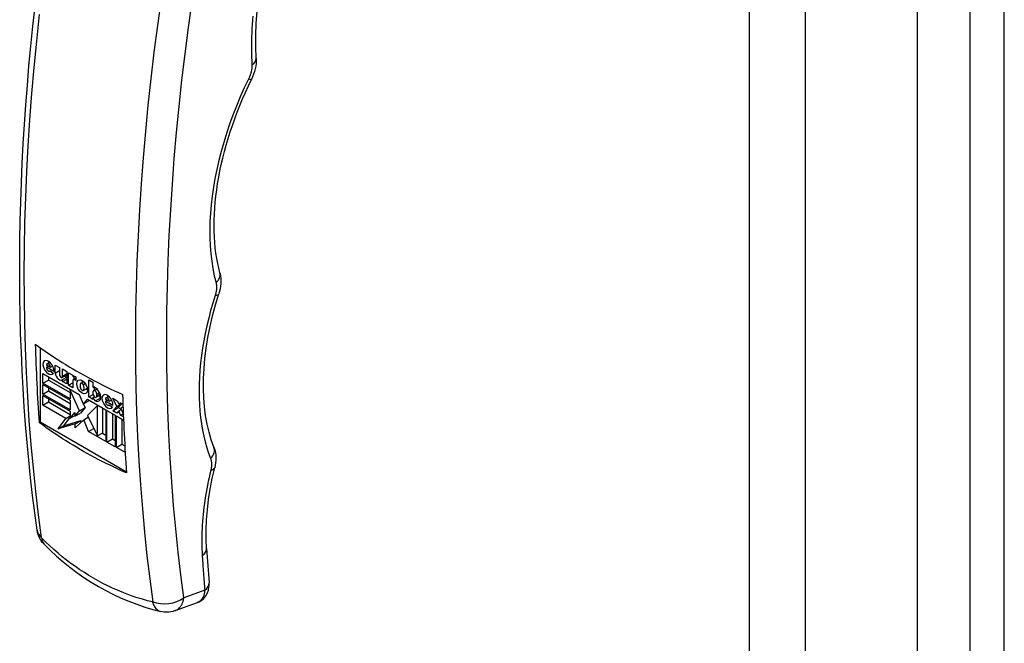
# Model space of a CAD drawing. Header units: inches. Extents: x 185.6 to 211.7, y 53.4 to 117.2.
# Tile 3 of 6: x 199.3 to 203.3, y 74.4 to 76.9. Entities that reach past the tile are written whole.
import ezdxf

# ---------------------------------------------------------------- set-up
doc = ezdxf.new("R2010")
doc.units = ezdxf.units.IN
doc.header["$MEASUREMENT"] = 0
doc.layers.add('Visible Edges(ANSI)', color=7, linetype='Continuous', lineweight=25)
doc.layers.add('Visible Tangent Edges(ANSI)', color=7, linetype='Continuous', lineweight=25)

msp = doc.modelspace()

# ---------------------------------------------------------------- linework, layer by layer
at = {"layer": 'Visible Edges(ANSI)'}
for p, q in [((202.9707, 102.29), (202.9707, 53.724)), ((199.4229, 75.5782), (199.4229, 75.2773)), ((199.4484, 75.508), (199.4643, 75.4988)), ((199.4486, 75.4987), (199.4566, 75.5033)), ((199.4783, 75.4816), (199.4486, 75.4987)), ((199.4508, 75.5131), (199.462, 75.5196)), ((199.4621, 75.4829), (199.4643, 75.4842)), ((199.4637, 75.4847), (199.4762, 75.4752)), ((199.4643, 75.4988), (199.4736, 75.5042)), ((199.4835, 75.5076), (199.5017, 75.4971)), ((199.4835, 75.4743), (199.4835, 75.5076)), ((199.4835, 75.4743), (199.5017, 75.4848)), ((199.5017, 75.4971), (199.5017, 75.4684)), ((199.5139, 75.4916), (199.5308, 75.4818)), ((199.5139, 75.4629), (199.5139, 75.4916)), ((199.4342, 75.473), (199.5814, 75.388)), ((199.4342, 75.434), (199.4342, 75.473)), ((199.4342, 75.434), (199.4565, 75.4469)), ((199.4565, 75.4601), (199.4565, 75.4469)), ((199.4565, 75.4469), (199.5447, 75.396)), ((199.5123, 75.4573), (199.5308, 75.468)), ((199.5139, 75.4629), (199.5308, 75.4727)), ((199.5139, 75.4484), (199.5308, 75.4581)), ((199.5139, 75.4408), (199.5308, 75.4505)), ((199.5139, 75.4408), (199.5139, 75.4484)), ((199.5308, 75.4818), (199.5308, 75.431)), ((199.5371, 75.4258), (199.5371, 75.4766)), ((199.5371, 75.4766), (199.5546, 75.4665)), ((199.5546, 75.4665), (199.5546, 75.4596)), ((199.5546, 75.4596), (199.5566, 75.4608)), ((199.5546, 75.4451), (199.5546, 75.4157)), ((199.5565, 75.4492), (199.5672, 75.4554)), ((199.5594, 75.4614), (199.5594, 75.4509)), ((199.5672, 75.4451), (199.5609, 75.4487)), ((199.5672, 75.4593), (199.5672, 75.4451)), ((199.6198, 75.448), (199.6367, 75.4382)), ((199.6198, 75.3785), (199.6198, 75.448)), ((199.5447, 75.3702), (199.4342, 75.434)), ((199.4342, 75.4287), (199.5447, 75.3649)), ((199.4342, 75.3897), (199.4342, 75.4287)), ((199.4565, 75.4158), (199.4565, 75.4026)), ((199.5308, 75.431), (199.5139, 75.4408)), ((199.5371, 75.4258), (199.5546, 75.4359)), ((199.5546, 75.4157), (199.5371, 75.4258)), ((199.5447, 75.4065), (199.547, 75.4079)), ((199.5447, 75.4065), (199.5447, 75.3702)), ((199.5825, 75.3225), (199.5447, 75.4065)), ((199.5878, 75.4343), (199.5985, 75.4405)), ((199.5976, 75.4043), (199.6139, 75.4137)), ((199.5979, 75.428), (199.6056, 75.4324)), ((199.6367, 75.4382), (199.6367, 75.4172)), ((199.6367, 75.4172), (199.6372, 75.4175)), ((199.639, 75.4037), (199.6525, 75.4114)), ((199.6421, 75.418), (199.6421, 75.4054)), ((199.4342, 75.3897), (199.4565, 75.4026)), ((199.5447, 75.3259), (199.4342, 75.3897)), ((199.4342, 75.3844), (199.5447, 75.3206)), ((199.4342, 75.3454), (199.4342, 75.3844)), ((199.4565, 75.4026), (199.5447, 75.3516)), ((199.4565, 75.3715), (199.4565, 75.3583)), ((199.5447, 75.3649), (199.5447, 75.3259)), ((199.5809, 75.3883), (199.5862, 75.3765)), ((199.5814, 75.388), (199.597, 75.3508)), ((199.597, 75.3508), (199.6139, 75.3693)), ((199.6139, 75.3693), (199.6883, 75.3263)), ((199.6208, 75.3653), (199.6193, 75.3636)), ((199.6198, 75.3785), (199.6371, 75.3884)), ((199.6367, 75.3687), (199.6198, 75.3785)), ((199.6367, 75.3985), (199.6367, 75.3916)), ((199.6367, 75.3756), (199.6428, 75.3791)), ((199.6367, 75.3756), (199.6367, 75.3687)), ((199.6502, 75.3773), (199.6668, 75.3869)), ((199.6526, 75.3825), (199.6526, 75.3893)), ((199.6873, 75.3701), (199.7032, 75.3609)), ((199.6875, 75.3608), (199.6954, 75.3654)), ((199.6896, 75.3752), (199.7008, 75.3817)), ((199.7032, 75.3609), (199.7125, 75.3663)), ((199.7174, 75.3729), (199.7343, 75.3632)), ((199.7333, 75.3404), (199.7174, 75.3729)), ((199.4342, 75.3454), (199.4565, 75.3583)), ((199.5272, 75.2917), (199.4342, 75.3454)), ((199.4565, 75.3583), (199.5447, 75.3073)), ((199.5825, 75.3225), (199.6047, 75.3353)), ((199.6047, 75.3353), (199.5862, 75.3128)), ((199.597, 75.3508), (199.6193, 75.3636)), ((199.5976, 75.3511), (199.6047, 75.3353)), ((199.6546, 75.3435), (199.6149, 75.3038)), ((199.6546, 75.3435), (199.6565, 75.3446)), ((199.6546, 75.2205), (199.6546, 75.3435)), ((199.6768, 75.2333), (199.6768, 75.3329)), ((199.7172, 75.3436), (199.6875, 75.3608)), ((199.6883, 75.3263), (199.6883, 75.1987)), ((199.7009, 75.345), (199.7031, 75.3463)), ((199.7025, 75.3467), (199.7151, 75.3373)), ((199.7167, 75.3225), (199.7333, 75.3404)), ((199.7167, 75.3225), (199.739, 75.3353)), ((199.7333, 75.3404), (199.7535, 75.3521)), ((199.7343, 75.3632), (199.7409, 75.3502)), ((199.7541, 75.3517), (199.739, 75.3353)), ((199.739, 75.3353), (199.7502, 75.3289)), ((199.7409, 75.3502), (199.7482, 75.3552)), ((199.7409, 75.3502), (199.7488, 75.3548)), ((199.7416, 75.3219), (199.7509, 75.3273)), ((199.7482, 75.3552), (199.758, 75.3495)), ((199.7583, 75.3394), (199.7492, 75.3313)), ((199.7492, 75.3313), (199.7595, 75.3075)), ((199.4954, 75.249), (199.5272, 75.2917)), ((199.5447, 75.2982), (199.5177, 75.2618)), ((199.5272, 75.2917), (199.5447, 75.3019)), ((199.5447, 75.3206), (199.5447, 75.2923)), ((199.5447, 75.2923), (199.5639, 75.3156)), ((199.5447, 75.2923), (199.5639, 75.3034)), ((199.5639, 75.3), (199.5825, 75.3225)), ((199.5639, 75.3156), (199.5639, 75.3)), ((199.5639, 75.3), (199.5862, 75.3128)), ((199.599, 75.2864), (199.5649, 75.2541)), ((199.599, 75.2864), (199.6179, 75.2973)), ((199.6188, 75.2388), (199.599, 75.2864)), ((199.6149, 75.3038), (199.6546, 75.2205)), ((199.6929, 75.3236), (199.7267, 75.3042)), ((199.6929, 75.196), (199.6929, 75.3236)), ((199.7152, 75.3108), (199.7152, 75.2089)), ((199.7336, 75.3127), (199.7167, 75.3225)), ((199.7267, 75.3042), (199.7267, 75.1766)), ((199.7313, 75.3015), (199.7604, 75.2847)), ((199.7313, 75.1739), (199.7313, 75.3015)), ((199.7416, 75.3219), (199.7336, 75.3127)), ((199.7482, 75.3043), (199.7416, 75.3219)), ((199.7482, 75.3043), (199.7583, 75.3102)), ((199.7598, 75.2976), (199.7482, 75.3043)), ((199.7536, 75.2886), (199.7536, 75.1867)), ((199.4186, 75.2748), (199.4229, 75.2773)), ((199.4229, 75.2773), (199.7718, 75.0759)), ((199.5649, 75.2701), (199.4954, 75.249)), ((199.4954, 75.249), (199.5177, 75.2618)), ((199.5177, 75.2618), (199.5872, 75.283)), ((199.5649, 75.2701), (199.5872, 75.283)), ((199.5649, 75.2541), (199.5649, 75.2701)), ((199.5872, 75.283), (199.5872, 75.2752)), ((199.6188, 75.2388), (199.64, 75.251)), ((199.6883, 75.1987), (199.6188, 75.2388)), ((199.6546, 75.2205), (199.6768, 75.2333)), ((199.6748, 75.2322), (199.6883, 75.2244)), ((199.6929, 75.196), (199.7152, 75.2089)), ((199.7152, 75.2089), (199.7267, 75.2023)), ((199.7267, 75.1766), (199.6929, 75.196)), ((199.7313, 75.1739), (199.7536, 75.1867)), ((199.7651, 75.1544), (199.7313, 75.1739)), ((199.7536, 75.1867), (199.7651, 75.1801)), ((199.7651, 75.1861), (199.7651, 75.1544)), ((199.969, 74.5137), (200.0593, 74.5469))]:
    msp.add_line(p, q, dxfattribs=at)
at = {"layer": 'Visible Edges(ANSI)', "flags": 128}
for points in [[(200.297, 76.7493), (200.2955, 76.7952), (200.2955, 76.8422), (200.2972, 76.8902), (200.3004, 76.939), (200.3052, 76.9886), (200.3115, 77.0389), (200.3194, 77.0899), (200.3289, 77.1414)], [(199.4104, 74.84), (199.401, 74.9098), (199.3923, 74.9801), (199.3843, 75.0509), (199.3769, 75.1222), (199.3702, 75.194), (199.3642, 75.2664), (199.3588, 75.3391), (199.3541, 75.4124), (199.3501, 75.4861), (199.3468, 75.5603), (199.3441, 75.6349), (199.3421, 75.7099), (199.3408, 75.7854), (199.3402, 75.8612), (199.3402, 75.9375), (199.3409, 76.0141), (199.3423, 76.091), (199.3444, 76.1684), (199.3472, 76.246), (199.3506, 76.324), (199.3547, 76.4024), (199.3595, 76.481), (199.3649, 76.5599), (199.3711, 76.6391), (199.3778, 76.7186), (199.3853, 76.7983), (199.3934, 76.8782), (199.4022, 76.9584)], [(200.297, 76.7493), (200.2971, 76.7387), (200.2965, 76.7279), (200.2951, 76.717), (200.293, 76.7061), (200.2901, 76.6953), (200.2866, 76.6846), (200.2825, 76.6739), (200.2778, 76.6634)], [(200.1501, 75.8801), (200.1453, 75.8992), (200.1411, 75.9189), (200.1374, 75.9392), (200.1342, 75.96), (200.1316, 75.9812), (200.1295, 76.0029), (200.1281, 76.0251), (200.1272, 76.0477), (200.1269, 76.0707), (200.1271, 76.0942), (200.1279, 76.1179), (200.1294, 76.1421), (200.1314, 76.1665), (200.134, 76.1913), (200.1371, 76.2163), (200.1409, 76.2417), (200.1452, 76.2672), (200.1502, 76.293), (200.1557, 76.3189), (200.1618, 76.3451), (200.1684, 76.3714), (200.1756, 76.3977), (200.1834, 76.4242), (200.1918, 76.4508), (200.2007, 76.4775), (200.2101, 76.5042), (200.2201, 76.5309), (200.2307, 76.5576), (200.2417, 76.5842), (200.2532, 76.6108), (200.2653, 76.6372), (200.2778, 76.6634)], [(200.1501, 75.8801), (200.1524, 75.8692), (200.1537, 75.8584), (200.1542, 75.8477), (200.1539, 75.8372), (200.1528, 75.8267), (200.1511, 75.8163), (200.1458, 75.7959)], [(200.1258, 75.1752), (200.1153, 75.2046), (200.1062, 75.2356), (200.0985, 75.2683), (200.0924, 75.3025), (200.0879, 75.3381), (200.0849, 75.3751), (200.0836, 75.4132), (200.0839, 75.4526), (200.0859, 75.493), (200.0895, 75.5343), (200.0948, 75.5765), (200.1017, 75.6194), (200.1103, 75.6629), (200.1206, 75.7069), (200.1324, 75.7513), (200.1458, 75.7959)], [(199.4032, 75.5926), (199.4165, 75.5828), (199.4299, 75.5731), (199.4435, 75.5636), (199.4571, 75.5542), (199.4709, 75.5449), (199.4847, 75.5358), (199.4986, 75.5268), (199.5126, 75.518), (199.5266, 75.5093), (199.5407, 75.5007), (199.5548, 75.4923), (199.5689, 75.4841), (199.5831, 75.4759), (199.5977, 75.4678), (199.6125, 75.4597), (199.6276, 75.4516), (199.6429, 75.4435), (199.6585, 75.4355), (199.6743, 75.4275), (199.6903, 75.4195), (199.7066, 75.4117), (199.7231, 75.4038), (199.7398, 75.3961), (199.7568, 75.3884)], [(199.7721, 75.0707), (199.7552, 75.0784), (199.7385, 75.0861), (199.722, 75.0939), (199.7057, 75.1018), (199.6896, 75.1097), (199.6738, 75.1177), (199.6582, 75.1258), (199.6429, 75.1338), (199.6278, 75.1419), (199.613, 75.15), (199.5985, 75.1582), (199.5842, 75.1663), (199.5701, 75.1746), (199.556, 75.183), (199.5419, 75.1915), (199.5279, 75.2002), (199.5139, 75.2091), (199.5, 75.2181), (199.4862, 75.2272), (199.4724, 75.2365), (199.4588, 75.2459), (199.4453, 75.2554), (199.4318, 75.265), (199.4186, 75.2748)], [(200.1258, 75.1752), (200.1293, 75.1645), (200.1318, 75.1539), (200.1332, 75.1433), (200.1338, 75.1328), (200.1336, 75.1224), (200.1328, 75.1121), (200.1291, 75.0919)], [(200.0962, 74.7648), (200.0946, 74.8023), (200.0947, 74.8411), (200.0963, 74.8808), (200.0996, 74.9216), (200.1046, 74.9632), (200.1111, 75.0056), (200.1193, 75.0485), (200.1291, 75.0919)], [(199.4385, 74.7829), (199.4325, 74.7896), (199.4276, 74.796), (199.4202, 74.8085), (199.4145, 74.8223), (199.4122, 74.8304), (199.4104, 74.84)], [(199.4385, 74.7829), (199.4637, 74.7581), (199.4896, 74.7341), (199.5162, 74.7111), (199.5434, 74.689), (199.5713, 74.668), (199.5998, 74.648), (199.6289, 74.6291), (199.6584, 74.6113), (199.6885, 74.5947), (199.7192, 74.5791), (199.7503, 74.5647), (199.7819, 74.5514), (199.8139, 74.5393), (199.8462, 74.5284), (199.8788, 74.5187), (199.9117, 74.5103)], [(200.0593, 74.5469), (200.0662, 74.5498), (200.0728, 74.5536), (200.079, 74.558), (200.0846, 74.563), (200.0937, 74.574), (200.1, 74.5855), (200.1039, 74.5967), (200.1059, 74.6073), (200.1066, 74.6172), (200.1063, 74.6265)], [(199.969, 74.5137), (199.9603, 74.5109), (199.952, 74.5091), (199.944, 74.508), (199.9366, 74.5076), (199.9231, 74.5082), (199.9117, 74.5103)]]:
    msp.add_lwpolyline(points, dxfattribs=at)
at = {"layer": 'Visible Edges(ANSI)'}
for centre, major_axis, ratio, start_param, end_param in [((205.8235, 79.5378), (4.5422, 7.8672), 0.57735, 2.388357, 2.432457), ((199.4564, 75.498), (0.0157, -0.0271), 0.57735, 0.635577, 6.607391), ((199.4787, 75.5109), (0.0157, -0.0271), 0.57735, 3.931739, 4.181891), ((199.4564, 75.4926), (0.00561, -0.00972), 0.57735, 3.759535, 6.638808), ((199.4564, 75.5034), (-0.00561, 0.00972), 0.57735, 3.926983, 7.068576), ((199.5004, 75.4685), (0.0122, -0.0211), 0.57735, 4.122217, 6.40571), ((199.5079, 75.4648), (0.00438, -0.00759), 0.57735, 3.926991, 7.288632), ((199.5227, 75.4813), (0.0122, -0.0211), 0.57735, 5.410755, 5.992104), ((199.5675, 75.4396), (-0.0119, 0.0207), 0.57735, 5.51526, 6.365063), ((199.5609, 75.4415), (-0.00444, 0.0077), 0.57735, 5.497787, 7.068583), ((199.615, 75.4322), (0.0156, -0.0269), 0.57735, 3.939359, 4.192299), ((199.6029, 75.4135), (-0.0131, 0.0227), 0.57735, 0.210246, 1.372821), ((199.5927, 75.4258), (-0.00491, 0.00851), 0.57735, 4.63518, 6.36052), ((199.5927, 75.4128), (0.00491, -0.00851), 0.57735, 4.646634, 6.278491), ((199.5824, 75.4253), (0.0131, -0.0227), 0.57735, 0.177244, 1.363101), ((199.615, 75.4322), (0.0156, -0.0269), 0.57735, 5.234204, 5.485419), ((199.6461, 75.4016), (-0.0091, 0.0158), 0.57735, 5.403014, 6.310102), ((199.6446, 75.3939), (-0.00561, 0.00972), 0.57735, 3.926991, 7.068583), ((199.6451, 75.3904), (0.0163, -0.0283), 0.57735, 5.592561, 8.544606), ((199.6446, 75.3871), (0.00561, -0.00972), 0.57735, 3.926991, 7.068583), ((199.6463, 75.3754), (-0.0075, 0.013), 0.57735, 1.236642, 2.450968), ((199.6685, 75.3883), (0.0075, -0.013), 0.57735, 4.734749, 5.46347), ((199.6952, 75.3601), (0.0157, -0.0271), 0.57735, 0.635585, 6.607391), ((199.6952, 75.3655), (-0.00561, 0.00972), 0.57735, 3.926991, 7.068583), ((199.7175, 75.373), (0.0157, -0.0271), 0.57735, 3.931739, 4.181891), ((206.177, 79.3337), (-4.5422, -7.8672), 0.57735, 5.529949, 5.574049), ((199.6953, 75.3547), (0.00561, -0.00972), 0.57735, 3.759593, 6.638754), ((206.0375, 78.7548), (-4.215, -7.3646), 0.571447, 5.569428, 5.590378)]:
    msp.add_ellipse(centre, major_axis=major_axis, ratio=ratio, start_param=start_param, end_param=end_param, dxfattribs=at)
msp.add_ellipse((199.5927, 75.4193), major_axis=(0.0156, -0.0269), ratio=0.57735, dxfattribs=at)
at = {"layer": 'Visible Tangent Edges(ANSI)'}
for p, q in [((203.1834, 102.5591), (203.1834, 53.731)), ((203.3234, 53.731), (203.3234, 102.5591)), ((202.2912, 102.0292), (202.2912, 53.4631)), ((202.5189, 53.4631), (202.5189, 102.0292)), ((199.5609, 75.4487), (199.5672, 75.4524)), ((199.6473, 75.3626), (199.6681, 75.3746)), ((199.6526, 75.3893), (199.6636, 75.3957)), ((199.6526, 75.3825), (199.6658, 75.3901)), ((200.0888, 74.5972), (200.0044, 74.5661))]:
    msp.add_line(p, q, dxfattribs=at)
at = {"layer": 'Visible Tangent Edges(ANSI)', "flags": 128}
for points in [[(199.9123, 76.9891), (199.8972, 76.881), (199.8833, 76.7732), (199.8705, 76.6658), (199.8589, 76.5588), (199.8486, 76.4523), (199.8393, 76.3462), (199.8313, 76.2406), (199.8245, 76.1355), (199.8189, 76.031), (199.8145, 75.9271), (199.8112, 75.8238), (199.8092, 75.7211), (199.8084, 75.6191), (199.8088, 75.5178), (199.8104, 75.4172), (199.8132, 75.3174), (199.8172, 75.2184), (199.8224, 75.1202), (199.8288, 75.0228), (199.8364, 74.9263), (199.8451, 74.8307), (199.8551, 74.736), (199.8662, 74.6423), (199.8785, 74.5495)], [(200.0044, 74.5661), (199.9922, 74.658), (199.9812, 74.7507), (199.9714, 74.8444), (199.9627, 74.939), (199.9552, 75.0345), (199.9489, 75.1308), (199.9437, 75.228), (199.9398, 75.326), (199.937, 75.4247), (199.9354, 75.5242), (199.935, 75.6245), (199.9358, 75.7254), (199.9378, 75.827), (199.941, 75.9292), (199.9454, 76.032), (199.951, 76.1354), (199.9577, 76.2394), (199.9656, 76.3438), (199.9748, 76.4488), (199.985, 76.5542), (199.9965, 76.66), (200.0091, 76.7663), (200.0229, 76.8729), (200.0378, 76.9798)], [(199.4289, 74.809), (199.4166, 74.9019), (199.4054, 74.9956), (199.3955, 75.0903), (199.3867, 75.1859), (199.3791, 75.2824), (199.3727, 75.3798), (199.3675, 75.478), (199.3635, 75.577), (199.3608, 75.6768), (199.3592, 75.7774), (199.3588, 75.8787), (199.3596, 75.9807), (199.3616, 76.0834), (199.3648, 76.1867), (199.3692, 76.2906), (199.3749, 76.3951), (199.3817, 76.5002), (199.3897, 76.6058), (199.3989, 76.7119), (199.4093, 76.8184), (199.4209, 76.9254)], [(200.2829, 76.9195), (200.2816, 76.9025), (200.2805, 76.8856), (200.2796, 76.8688), (200.2788, 76.8521), (200.2783, 76.8355), (200.2779, 76.819), (200.2777, 76.8026), (200.2777, 76.7863), (200.2778, 76.77), (200.2782, 76.7539), (200.2787, 76.7379), (200.2794, 76.7221)], [(200.2794, 76.7221), (200.2795, 76.7199), (200.2795, 76.7177), (200.2795, 76.7155), (200.2794, 76.7133), (200.2792, 76.711), (200.279, 76.7087), (200.2788, 76.7063), (200.2785, 76.704), (200.2781, 76.7016), (200.2777, 76.6992), (200.2772, 76.6968), (200.2766, 76.6944), (200.276, 76.692), (200.2754, 76.6895), (200.2747, 76.6871), (200.2739, 76.6846), (200.2731, 76.6822), (200.2723, 76.6797), (200.2713, 76.6772), (200.2704, 76.6748), (200.2694, 76.6723), (200.2683, 76.6699), (200.2672, 76.6674), (200.2661, 76.665)], [(200.2661, 76.665), (200.2489, 76.6288), (200.2327, 76.5923), (200.2174, 76.5556), (200.203, 76.5187), (200.1895, 76.4818), (200.177, 76.4448), (200.1656, 76.408), (200.1551, 76.3713), (200.1458, 76.3347), (200.1374, 76.2985), (200.1302, 76.2624), (200.124, 76.2267), (200.1189, 76.1913), (200.1148, 76.1564), (200.1118, 76.1219), (200.11, 76.088), (200.1092, 76.0546), (200.1095, 76.0218), (200.111, 75.9897), (200.1135, 75.9583), (200.1171, 75.9276), (200.1218, 75.8978), (200.1275, 75.8687), (200.1344, 75.8406)], [(200.1344, 75.8406), (200.1348, 75.8388), (200.1352, 75.837), (200.1356, 75.8351), (200.1358, 75.8332), (200.1361, 75.8313), (200.1363, 75.8293), (200.1364, 75.8273), (200.1365, 75.8252), (200.1365, 75.8232), (200.1365, 75.8211), (200.1365, 75.8189), (200.1363, 75.8168), (200.1362, 75.8146), (200.1359, 75.8124), (200.1357, 75.8102), (200.1353, 75.8079), (200.135, 75.8057), (200.1345, 75.8034), (200.1341, 75.8011), (200.1335, 75.7988), (200.133, 75.7965), (200.1323, 75.7941), (200.1317, 75.7918), (200.131, 75.7895)], [(200.131, 75.7895), (200.1215, 75.7585), (200.1127, 75.7277), (200.1047, 75.6969), (200.0974, 75.6663), (200.0908, 75.6358), (200.085, 75.6055), (200.0799, 75.5755), (200.0757, 75.5457), (200.0721, 75.5162), (200.0694, 75.4871), (200.0674, 75.4583), (200.0663, 75.4299), (200.0659, 75.4019), (200.0662, 75.3744), (200.0674, 75.3473), (200.0693, 75.3208), (200.072, 75.2947), (200.0754, 75.2692), (200.0797, 75.2443), (200.0847, 75.22), (200.0904, 75.1963), (200.097, 75.1732), (200.1042, 75.1509), (200.1122, 75.1292)], [(200.1122, 75.1292), (200.1128, 75.1276), (200.1133, 75.126), (200.1138, 75.1243), (200.1143, 75.1226), (200.1147, 75.1208), (200.1151, 75.119), (200.1154, 75.1172), (200.1156, 75.1153), (200.1158, 75.1134), (200.116, 75.1114), (200.1161, 75.1094), (200.1162, 75.1074), (200.1162, 75.1054), (200.1161, 75.1033), (200.1161, 75.1012), (200.1159, 75.0991), (200.1157, 75.0969), (200.1155, 75.0948), (200.1152, 75.0926), (200.1149, 75.0904), (200.1145, 75.0882), (200.1141, 75.0859), (200.1136, 75.0837), (200.1131, 75.0814)], [(200.1131, 75.0814), (200.1095, 75.0663), (200.1061, 75.0512), (200.1029, 75.0362), (200.0998, 75.0211), (200.097, 75.0062), (200.0943, 74.9913), (200.0918, 74.9764), (200.0896, 74.9616), (200.0874, 74.9469), (200.0855, 74.9322), (200.0838, 74.9176), (200.0823, 74.9031), (200.0809, 74.8887), (200.0797, 74.8743), (200.0788, 74.8601), (200.078, 74.846), (200.0774, 74.8319), (200.077, 74.818), (200.0768, 74.8042), (200.0768, 74.7904), (200.077, 74.7768), (200.0773, 74.7633), (200.0779, 74.7499), (200.0786, 74.7367)], [(199.4298, 74.8072), (199.4297, 74.8073), (199.4297, 74.8074), (199.4296, 74.8074), (199.4296, 74.8075), (199.4295, 74.8076), (199.4295, 74.8076), (199.4294, 74.8077), (199.4294, 74.8078), (199.4293, 74.8079), (199.4293, 74.808), (199.4292, 74.808), (199.4292, 74.8081), (199.4291, 74.8082), (199.4291, 74.8083), (199.4291, 74.8084), (199.429, 74.8084), (199.429, 74.8085), (199.429, 74.8086), (199.4289, 74.8087), (199.4289, 74.8088), (199.4289, 74.8088), (199.4289, 74.8089), (199.4289, 74.809), (199.4289, 74.809)], [(199.8776, 74.5487), (199.8569, 74.554), (199.8364, 74.5598), (199.8159, 74.5661), (199.7956, 74.5729), (199.7754, 74.5802), (199.7553, 74.588), (199.7354, 74.5963), (199.7157, 74.605), (199.6962, 74.6143), (199.6769, 74.624), (199.6578, 74.6341), (199.6389, 74.6448), (199.6201, 74.6559), (199.6017, 74.6674), (199.5834, 74.6794), (199.5653, 74.6919), (199.5475, 74.7048), (199.5299, 74.7182), (199.5125, 74.732), (199.4954, 74.7462), (199.4786, 74.7609), (199.462, 74.7759), (199.4458, 74.7914), (199.4298, 74.8072)], [(200.0786, 74.7367), (200.079, 74.7308), (200.0794, 74.725), (200.0798, 74.7191), (200.0801, 74.7133), (200.0805, 74.7075), (200.0809, 74.7016), (200.0813, 74.6958), (200.0817, 74.69), (200.0822, 74.6842), (200.0826, 74.6783), (200.083, 74.6725), (200.0834, 74.6667), (200.0838, 74.6609), (200.0843, 74.6551), (200.0847, 74.6493), (200.0851, 74.6435), (200.0856, 74.6377), (200.086, 74.6319), (200.0865, 74.6261), (200.087, 74.6203), (200.0874, 74.6145), (200.0879, 74.6088), (200.0884, 74.603), (200.0888, 74.5972)], [(200.0888, 74.5972), (200.0886, 74.5942), (200.0883, 74.5911), (200.0879, 74.5882), (200.0874, 74.5853), (200.0868, 74.5825), (200.0862, 74.5798), (200.0854, 74.5771), (200.0845, 74.5745), (200.0836, 74.572), (200.0825, 74.5696), (200.0814, 74.5673), (200.0802, 74.5651), (200.0789, 74.5629), (200.0775, 74.5609), (200.076, 74.559), (200.0744, 74.5572), (200.0728, 74.5555), (200.0711, 74.5539), (200.0693, 74.5524), (200.0674, 74.5511), (200.0655, 74.5498), (200.0635, 74.5487), (200.0614, 74.5477), (200.0593, 74.5469)], [(199.8785, 74.5495), (199.8785, 74.5494), (199.8785, 74.5493), (199.8785, 74.5493), (199.8785, 74.5492), (199.8785, 74.5491), (199.8785, 74.5491), (199.8785, 74.549), (199.8784, 74.549), (199.8784, 74.5489), (199.8784, 74.5489), (199.8783, 74.5488), (199.8783, 74.5488), (199.8783, 74.5488), (199.8782, 74.5487), (199.8782, 74.5487), (199.8781, 74.5487), (199.8781, 74.5487), (199.878, 74.5487), (199.8779, 74.5487), (199.8779, 74.5487), (199.8778, 74.5487), (199.8777, 74.5487), (199.8777, 74.5487), (199.8776, 74.5487)], [(199.969, 74.5137), (199.9714, 74.5146), (199.9736, 74.5157), (199.9758, 74.5169), (199.978, 74.5182), (199.9801, 74.5196), (199.9821, 74.5212), (199.984, 74.5229), (199.9859, 74.5247), (199.9877, 74.5266), (199.9894, 74.5286), (199.9911, 74.5308), (199.9926, 74.533), (199.9941, 74.5353), (199.9955, 74.5377), (199.9968, 74.5402), (199.998, 74.5428), (199.9991, 74.5455), (200.0001, 74.5482), (200.0011, 74.5511), (200.0019, 74.554), (200.0027, 74.5569), (200.0033, 74.56), (200.0039, 74.563), (200.0044, 74.5661)]]:
    msp.add_lwpolyline(points, dxfattribs=at)
at = {"layer": 'Visible Tangent Edges(ANSI)'}
for centre, major_axis, ratio, start_param, end_param in [((200.238, 76.7463), (0.059, 0.003), 0.607316, 5.459246, 6.283185), ((200.2247, 76.6893), (0.0531, -0.0258), 0.107251, 5.656646, 6.283185), ((200.093, 75.8649), (0.0571, 0.0152), 0.70447, 5.320625, 6.283185), ((200.0896, 75.8138), (0.0563, -0.0179), 0.295203, 5.627653, 6.283185), ((200.0708, 75.1536), (0.055, 0.0216), 0.739865, 5.237922, 6.283185), ((200.0717, 75.1058), (0.0574, -0.0139), 0.375388, 5.604392, 6.283185), ((199.5079, 74.8536), (-0.0975, -0.0136), 0.656164, 0, 0.539984), ((199.5088, 74.8518), (-0.0703, -0.0689), 0.523408, 5.810045, 6.283185), ((200.0372, 74.761), (0.0589, 0.0037), 0.617192, 5.451114, 6.283185), ((200.0475, 74.6216), (0.0589, 0.0049), 0.628219, 5.438841, 6.283185), ((199.9345, 74.606), (-0.0228, -0.0957), 0.599462, 5.488691, 6.283185), ((199.9354, 74.6068), (0.0975, 0.0136), 0.65615, 4.000861, 5.403188)]:
    msp.add_ellipse(centre, major_axis=major_axis, ratio=ratio, start_param=start_param, end_param=end_param, dxfattribs=at)

doc.saveas('drawing.dxf')
